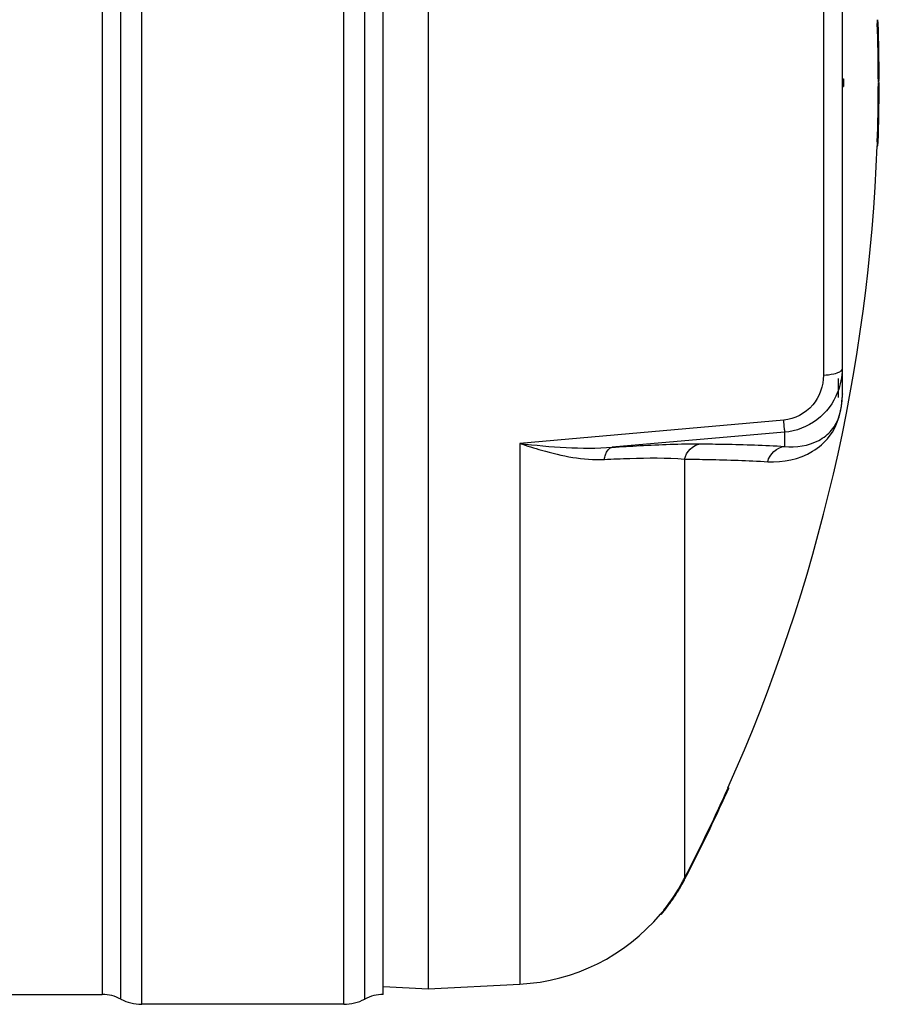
# Model space of a CAD drawing. Header units: millimetres. Extents: x 0 to 297, y 0 to 210.
# Tile 12 of 35: x 129 to 151, y 63 to 88. Entities that reach past the tile are written whole.
import ezdxf

# ---------------------------------------------------------------- set-up
doc = ezdxf.new("R2010")
doc.units = ezdxf.units.MM
doc.header["$LTSCALE"] = 16.335
doc.layers.get('0').update_dxf_attribs({"linetype": 'CONTINUOUS'})
doc.layers.add('08_SURFACES', color=7, linetype='CONTINUOUS')
doc.layers.add('AXES_REF', color=7, linetype='CONTINUOUS')

msp = doc.modelspace()

# ---------------------------------------------------------------- linework, layer by layer
at = {"color": 7, "linetype": 'Continuous'}
for p, q in [((139.132, 109.571), (139.132, 63.571)), ((149.632, 94.563), (149.632, 78.584)), ((149.632, 86.671), (149.672, 86.671)), ((149.632, 86.471), (149.672, 86.471)), ((149.672, 86.671), (149.672, 86.471)), ((149.532, 79.067), (149.532, 78.584)), ((149.632, 78.576), (149.632, 78.584)), ((137.995, 63.63), (139.132, 63.571)), ((139.132, 63.571), (141.458, 63.692))]:
    msp.add_line(p, q, dxfattribs=at)
at = {"color": 9, "linetype": 'Continuous'}
for p, q in [((149.642, 86.671), (149.642, 94.467)), ((149.158, 93.997), (149.158, 79.144)), ((149.642, 78.674), (149.642, 86.471)), ((148.154, 78.006), (141.458, 77.416)), ((148.172, 77.699), (143.8, 77.32)), ((148.172, 77.699), (148.172, 77.341)), ((141.458, 77.416), (141.458, 63.692))]:
    msp.add_line(p, q, dxfattribs=at)
msp.add_lwpolyline([(149.642, 78.674), (149.64, 78.664), (149.638, 78.654), (149.637, 78.644), (149.635, 78.634), (149.634, 78.624), (149.633, 78.614), (149.633, 78.604), (149.632, 78.594), (149.632, 78.584)], dxfattribs=at)
for centre, radius, start, end in [((147.112, 78.674), 2.53, 359.7711, 0.0005), ((147.19, 78.673), 2.452, 359.3072, 359.772)]:
    msp.add_arc(centre, radius, start, end, dxfattribs=at)
at = {"color": 7, "linetype": 'Continuous'}
msp.add_arc((141.197, 68.686), 5, 273, 319.9831, dxfattribs=at)
at = {"color": 9, "linetype": 'Continuous'}
for points, knots in [([(149.583, 79.238), (149.57, 79.229), (149.542, 79.213), (149.511, 79.201), (149.495, 79.195)], [0, 0, 0, 0, 0.45949, 1, 1, 1, 1]), ([(149.632, 79.309), (149.632, 79.296), (149.62, 79.267), (149.597, 79.247), (149.583, 79.238)], [0, 0, 0, 0, 0.432743, 1, 1, 1, 1]), ([(149.158, 79.144), (149.158, 78.877), (148.967, 78.315), (148.429, 78.031), (148.154, 78.006)], [0, 0, 0, 0, 0.491863, 1, 1, 1, 1]), ([(149.495, 79.195), (149.471, 79.187), (149.362, 79.157), (149.247, 79.146), (149.158, 79.144)], [0, 0, 0, 0, 0.217816, 1, 1, 1, 1]), ([(147.747, 76.952), (148.135, 76.928), (148.745, 77.055), (149.477, 77.685), (149.638, 78.275), (149.642, 78.644)], [0, 0, 0, 0, 0.410856, 0.610304, 1, 1, 1, 1]), ([(149.52, 78.714), (149.414, 78.443), (149.045, 77.946), (148.465, 77.724), (148.172, 77.699)], [0, 0, 0, 0, 0.496941, 1, 1, 1, 1]), ([(148.172, 77.341), (148.464, 77.308), (148.925, 77.375), (149.512, 77.824), (149.631, 78.287), (149.632, 78.576)], [0, 0, 0, 0, 0.407482, 0.599888, 1, 1, 1, 1]), ([(148.172, 77.699), (148.182, 77.727), (148.156, 77.834), (148.16, 77.934), (148.154, 78.006)], [0, 0, 0, 0, 0.292106, 1, 1, 1, 1]), ([(141.458, 77.416), (141.64, 77.355), (142.334, 77.137), (143.066, 76.984), (143.603, 77.01)], [0, 0, 0, 0, 0.262606, 1, 1, 1, 1]), ([(143.603, 77.01), (143.609, 77.05), (143.635, 77.168), (143.717, 77.306), (143.8, 77.32)], [0, 0, 0, 0, 0.324564, 1, 1, 1, 1]), ([(143.8, 77.32), (144.034, 77.334), (144.779, 77.376), (145.525, 77.41), (146.037, 77.405)], [0, 0, 0, 0, 0.314012, 1, 1, 1, 1]), ([(146.037, 77.405), (146.241, 77.404), (146.953, 77.394), (147.665, 77.373), (148.172, 77.341)], [0, 0, 0, 0, 0.286499, 1, 1, 1, 1]), ([(143.603, 77.01), (143.817, 77.021), (144.494, 77.046), (145.175, 77.058), (145.637, 77.017)], [0, 0, 0, 0, 0.31546, 1, 1, 1, 1]), ([(145.637, 77.017), (145.839, 77.015), (146.542, 77.006), (147.246, 76.984), (147.747, 76.952)], [0, 0, 0, 0, 0.286502, 1, 1, 1, 1])]:
    msp.add_open_spline(points, degree=3, knots=knots, dxfattribs=at)
for points in [[(149.632, 79.309), (149.632, 79.107), (149.593, 78.902), (149.52, 78.714)], [(141.458, 77.416), (142.235, 77.326), (143.021, 77.262), (143.8, 77.32)], [(145.637, 77.017), (145.674, 77.199), (145.852, 77.385), (146.037, 77.405)], [(147.747, 76.952), (147.788, 77.14), (147.981, 77.321), (148.172, 77.341)]]:
    msp.add_open_spline(points, degree=3, dxfattribs=at)
at = {"layer": '08_SURFACES', "color": 7, "linetype": 'Continuous'}
for p, q in [((150.523, 88.171), (150.526, 88.071)), ((150.546, 88.071), (150.543, 88.171)), ((150.55, 86.671), (150.57, 86.671)), ((150.55, 86.471), (150.57, 86.471)), ((150.526, 85.071), (150.523, 84.971)), ((150.523, 84.971), (150.543, 84.971)), ((150.543, 84.971), (150.546, 85.071)), ((150.545, 85.037), (150.546, 85.071)), ((146.736, 68.668), (146.692, 68.571)), ((146.699, 68.586), (146.692, 68.571)), ((146.706, 68.601), (146.699, 68.586)), ((146.714, 68.571), (146.755, 68.662)), ((146.737, 68.671), (146.759, 68.671)), ((146.758, 68.669), (146.759, 68.671)), ((145.057, 65.477), (145.087, 65.513)), ((145.078, 65.502), (145.088, 65.513)), ((145.026, 65.471), (145.052, 65.471))]:
    msp.add_line(p, q, dxfattribs=at)
at = {"layer": '08_SURFACES', "color": 9, "linetype": 'Continuous'}
for p, q in [((150.526, 88.071), (150.546, 88.071)), ((150.526, 85.071), (150.546, 85.071)), ((145.637, 77.017), (145.637, 66.387)), ((146.714, 68.571), (146.692, 68.571)), ((145.133, 65.571), (145.108, 65.571))]:
    msp.add_line(p, q, dxfattribs=at)
at = {"layer": '08_SURFACES', "color": 7, "linetype": 'Continuous'}
for points in [[(146.723, 68.64), (146.718, 68.629), (146.712, 68.616), (146.706, 68.601)], [(146.714, 68.571), (146.722, 68.588), (146.73, 68.606), (146.737, 68.622), (146.743, 68.636), (146.749, 68.648)], [(146.734, 68.664), (146.731, 68.658), (146.728, 68.65)], [(146.737, 68.671), (146.737, 68.67), (146.736, 68.668)], [(146.753, 68.658), (146.756, 68.665), (146.758, 68.669)], [(145.054, 65.473), (145.063, 65.484), (145.07, 65.492)], [(145.052, 65.471), (145.052, 65.471), (145.054, 65.473)]]:
    msp.add_lwpolyline(points, dxfattribs=at)
for centre, radius, start, end in [((106.652, 86.571), 43.9, 0.1305, 1.9581), ((106.652, 86.571), 43.92, 0.1305, 1.9572), ((106.652, 86.571), 43.9, 358.0419, 359.8695), ((106.652, 86.571), 43.92, 358.0428, 359.8695), ((154.839, 86.61), 4.29, 180.0037, 180.3663), ((106.652, 86.571), 43.9, 335.9368, 357.9113), ((106.652, 86.571), 43.9, 332.6282, 335.7937), ((106.652, 86.571), 43.92, 332.6282, 335.8054), ((141.189, 68.691), 5.01, 321.4697, 331.3774), ((141.195, 68.687), 5.022, 330.3671, 330.8436), ((141.196, 68.686), 5.02, 330.8435, 332.4482), ((141.198, 68.685), 4.999, 331.3864, 332.6281), ((141.2, 68.684), 5.017, 332.4483, 332.6282), ((141.197, 68.686), 5.02, 326.5003, 328.1843), ((141.198, 68.685), 5.019, 328.1844, 328.6999), ((141.196, 68.686), 5.021, 328.7001, 330.3671), ((141.195, 68.687), 5.022, 322.5148, 324.1711), ((141.196, 68.687), 5.021, 324.1711, 324.6281), ((141.197, 68.686), 5.019, 324.6281, 326.1065), ((141.197, 68.686), 5.02, 326.1065, 326.5002), ((141.199, 68.684), 5.017, 321.6419, 321.9707), ((141.197, 68.685), 5.019, 321.9707, 322.5147)]:
    msp.add_arc(centre, radius, start, end, dxfattribs=at)
for points, knots in [([(150.55, 86.671), (150.545, 86.671), (150.556, 86.638), (150.549, 86.625), (150.549, 86.61)], [0, 0, 0, 0, 0.272796, 1, 1, 1, 1]), ([(150.549, 86.571), (150.549, 86.547), (150.548, 86.543), (150.55, 86.483), (150.55, 86.487)], [0, 0, 0, 0, 0.859116, 1, 1, 1, 1]), ([(150.57, 86.471), (150.562, 86.471), (150.579, 86.518), (150.569, 86.537), (150.569, 86.558)], [0, 0, 0, 0, 0.278918, 1, 1, 1, 1]), ([(150.569, 86.571), (150.569, 86.595), (150.568, 86.599), (150.57, 86.659), (150.57, 86.655)], [0, 0, 0, 0, 0.856239, 1, 1, 1, 1]), ([(145.087, 65.513), (145.094, 65.522), (145.11, 65.541), (145.125, 65.561), (145.133, 65.571)], [0, 0, 0, 0, 0.488243, 1, 1, 1, 1])]:
    msp.add_open_spline(points, degree=3, knots=knots, dxfattribs=at)
msp.add_open_spline([(145.108, 65.571), (145.083, 65.539), (145.005, 65.446), (145.031, 65.477)], degree=3, dxfattribs=at)
at = {"layer": 'AXES_REF', "color": 9, "linetype": 'Continuous'}
for p, q in [((131.863, 63.181), (131.863, 109.961)), ((136.992, 63.181), (136.992, 109.961)), ((130.863, 109.711), (130.863, 63.431)), ((131.333, 63.313), (131.333, 109.828)), ((137.521, 63.313), (137.521, 109.828))]:
    msp.add_line(p, q, dxfattribs=at)
at = {"layer": 'AXES_REF', "color": 7, "linetype": 'Continuous'}
for p, q in [((137.992, 63.431), (137.992, 109.711)), ((71.201, 63.431), (130.863, 63.431)), ((136.992, 63.181), (131.863, 63.181))]:
    msp.add_line(p, q, dxfattribs=at)
for centre, radius, start, end in [((130.863, 62.431), 1, 61.9275, 90), ((131.863, 64.306), 1.125, 241.9275, 270), ((136.992, 64.306), 1.125, 270, 298.0725), ((137.992, 62.431), 1, 90, 118.0725)]:
    msp.add_arc(centre, radius, start, end, dxfattribs=at)

doc.saveas('drawing.dxf')
